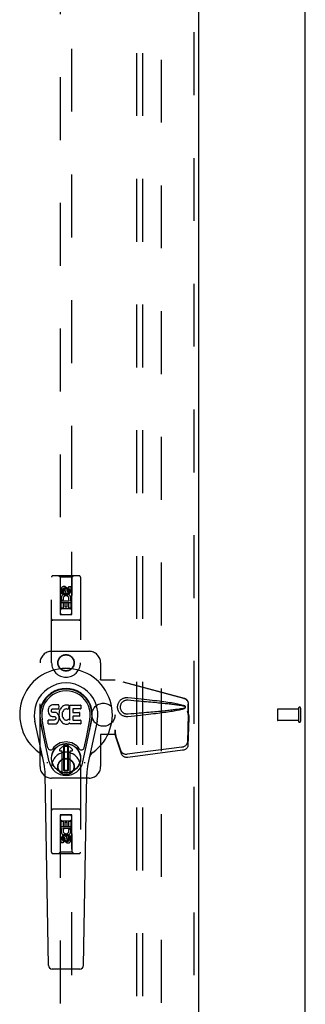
# Model space of a CAD drawing. Header units: inches. Extents: x 0 to 248, y 0 to 160.
# Tile 57 of 69: x 112.41 to 118.61, y 75.13 to 96.47. Entities that reach past the tile are written whole.
import ezdxf

# ---------------------------------------------------------------- set-up
doc = ezdxf.new("R2010")
doc.units = ezdxf.units.IN
doc.header["$LTSCALE"] = 13.627625
doc.header["$MEASUREMENT"] = 0
doc.linetypes.add('HIDDEN', pattern=[0.2, 0.1, -0.1])
doc.layers.get('0').update_dxf_attribs({"linetype": 'CONTINUOUS'})
for name, color, linetype in [('DEFAULT_2', 8, 'HIDDEN'), ('RIGHTHAND_DOOR_ASSEMBLY', 7, 'CONTINUOUS'), ('SUBPANEL', 7, 'CONTINUOUS')]:
    doc.layers.add(name, color=color, linetype=linetype)

msp = doc.modelspace()

# ---------------------------------------------------------------- linework, layer by layer
at = {"color": 3, "linetype": 'Continuous'}
msp.add_line((118.605, 47.513), (118.605, 115.305), dxfattribs=at)
at = {"layer": 'DEFAULT_2', "color": 8, "linetype": 'HIDDEN'}
for p, q in [((115.48, 111.961), (115.48, 50.857)), ((118.458, 81.533), (118.011, 81.533)), ((118.458, 81.551), (118.458, 81.267)), ((118.501, 81.551), (118.501, 81.267)), ((118.001, 81.523), (118.001, 81.295)), ((118.458, 81.285), (118.011, 81.285))]:
    msp.add_line(p, q, dxfattribs=at)
for centre, radius, start, end in [((118.011, 81.523), 0.01, 90, 180), ((118.48, 81.551), 0.0215, 0, 180), ((118.011, 81.295), 0.01, 180, 270), ((118.48, 81.267), 0.0215, 180, 360)]:
    msp.add_arc(centre, radius, start, end, dxfattribs=at)
at = {"layer": 'RIGHTHAND_DOOR_ASSEMBLY', "color": 8, "linetype": 'HIDDEN'}
for p, q in [((116.189, 112.555), (116.189, 50.263)), ((113.293, 111.582), (113.293, 83.58)), ((113.543, 83.58), (113.543, 111.582)), ((113.105, 82.534), (113.105, 84.392)), ((113.7, 84.422), (113.135, 84.422)), ((113.288, 84.392), (113.258, 84.422)), ((113.548, 84.392), (113.288, 84.392)), ((113.288, 84.392), (113.291, 83.582)), ((113.544, 83.582), (113.548, 84.392)), ((113.548, 84.392), (113.578, 84.422)), ((113.73, 84.392), (113.73, 82.534)), ((113.311, 84.032), (113.311, 84.125)), ((113.353, 84.125), (113.353, 84.032)), ((113.418, 84.154), (113.355, 84.118)), ((113.355, 84.118), (113.365, 84.112)), ((113.355, 84.118), (113.355, 84.045)), ((113.418, 84.142), (113.365, 84.112)), ((113.365, 84.112), (113.365, 84.051)), ((113.397, 84.096), (113.397, 84.125)), ((113.48, 84.118), (113.418, 84.154)), ((113.418, 84.154), (113.418, 84.142)), ((113.47, 84.112), (113.418, 84.142)), ((113.438, 84.138), (113.438, 84.092)), ((113.48, 84.118), (113.47, 84.112)), ((113.47, 84.051), (113.47, 84.112)), ((113.48, 84.045), (113.48, 84.118)), ((113.482, 84.188), (113.524, 84.188)), ((113.482, 84.096), (113.482, 84.188)), ((113.524, 84.188), (113.524, 84.096)), ((113.353, 84.032), (113.311, 84.032)), ((113.359, 83.9), (113.32, 83.883)), ((113.355, 84.045), (113.365, 84.051)), ((113.355, 84.045), (113.418, 84.009)), ((113.365, 84.051), (113.418, 84.021)), ((113.418, 84.021), (113.47, 84.051)), ((113.418, 84.009), (113.48, 84.045)), ((113.418, 84.009), (113.418, 84.021)), ((113.48, 84.045), (113.47, 84.051)), ((113.489, 83.876), (113.47, 83.889)), ((113.514, 83.879), (113.512, 83.876)), ((113.545, 83.832), (113.29, 83.832)), ((113.311, 83.876), (113.489, 83.876)), ((113.311, 83.72), (113.311, 83.876)), ((113.353, 83.72), (113.311, 83.72)), ((113.503, 83.707), (113.333, 83.707)), ((113.396, 83.833), (113.353, 83.833)), ((113.353, 83.833), (113.353, 83.72)), ((113.396, 83.741), (113.396, 83.833)), ((113.438, 83.741), (113.396, 83.741)), ((113.482, 83.833), (113.438, 83.833)), ((113.438, 83.833), (113.438, 83.741)), ((113.482, 83.72), (113.482, 83.833)), ((113.524, 83.72), (113.482, 83.72)), ((113.512, 83.876), (113.524, 83.876)), ((113.524, 83.876), (113.524, 83.72)), ((113.7, 83.457), (113.135, 83.457)), ((113.291, 83.582), (113.544, 83.582)), ((113.293, 83.583), (113.543, 83.583)), ((113.293, 83.58), (113.543, 83.58)), ((113.105, 82.784), (113.918, 82.784)), ((112.855, 80.284), (112.855, 82.534)), ((114.168, 82.534), (114.168, 82.181)), ((114.165, 82.164), (114.168, 82.181)), ((114.172, 82.164), (114.168, 82.181)), ((114.165, 82.164), (114.486, 82.164)), ((115.975, 81.762), (114.478, 82.164)), ((115.983, 81.762), (114.486, 82.164)), ((116.068, 81.412), (116.068, 81.641)), ((116.075, 81.412), (116.075, 81.641)), ((116.046, 81.493), (116.068, 81.412)), ((116.067, 81.423), (116.048, 80.808)), ((116.054, 81.493), (116.075, 81.412)), ((116.081, 81.352), (116.061, 80.737)), ((116.067, 81.423), (116.081, 81.352)), ((116.075, 81.412), (116.068, 81.412)), ((116.069, 81.439), (116.078, 81.383)), ((116.078, 81.383), (116.079, 81.372)), ((116.079, 81.372), (116.08, 81.362)), ((116.08, 81.362), (116.081, 81.352)), ((114.486, 80.984), (114.165, 80.984)), ((114.165, 80.984), (114.168, 80.968)), ((114.172, 80.984), (114.168, 80.968)), ((114.168, 80.968), (114.168, 80.284)), ((114.486, 81.072), (114.478, 81.072)), ((114.478, 81.072), (114.478, 80.984)), ((114.616, 80.614), (114.484, 80.998)), ((114.498, 80.927), (114.484, 80.998)), ((114.486, 81.072), (114.486, 80.984)), ((114.488, 80.993), (114.498, 80.927)), ((114.63, 80.543), (114.498, 80.927)), ((115.93, 80.709), (114.743, 80.556)), ((115.944, 80.638), (114.756, 80.485)), ((113.105, 78.427), (113.105, 80.284)), ((113.73, 80.284), (113.73, 78.427)), ((113.918, 80.034), (113.105, 80.034)), ((113.7, 79.362), (113.135, 79.362)), ((113.291, 79.237), (113.288, 78.427)), ((113.291, 79.237), (113.544, 79.237)), ((113.543, 79.239), (113.293, 79.239)), ((113.293, 79.239), (113.293, 51.237)), ((113.543, 79.236), (113.293, 79.236)), ((113.543, 51.237), (113.543, 79.239)), ((113.548, 78.427), (113.544, 79.237)), ((113.29, 78.987), (113.545, 78.987)), ((113.311, 79.099), (113.353, 79.099)), ((113.311, 78.943), (113.311, 79.099)), ((113.333, 79.112), (113.503, 79.112)), ((113.353, 79.099), (113.353, 78.986)), ((113.353, 78.986), (113.397, 78.986)), ((113.397, 79.078), (113.439, 79.078)), ((113.397, 78.986), (113.397, 79.078)), ((113.439, 79.078), (113.439, 78.986)), ((113.439, 78.986), (113.482, 78.986)), ((113.482, 79.099), (113.524, 79.099)), ((113.482, 78.986), (113.482, 79.099)), ((113.524, 79.099), (113.524, 78.943)), ((113.323, 78.943), (113.311, 78.943)), ((113.322, 78.939), (113.323, 78.943)), ((113.524, 78.943), (113.347, 78.943)), ((113.347, 78.943), (113.365, 78.93)), ((113.418, 78.809), (113.355, 78.773)), ((113.355, 78.773), (113.365, 78.768)), ((113.355, 78.773), (113.355, 78.701)), ((113.418, 78.798), (113.365, 78.768)), ((113.365, 78.768), (113.365, 78.707)), ((113.48, 78.773), (113.418, 78.809)), ((113.418, 78.809), (113.418, 78.798)), ((113.47, 78.768), (113.418, 78.798)), ((113.48, 78.773), (113.47, 78.768)), ((113.47, 78.707), (113.47, 78.768)), ((113.476, 78.919), (113.515, 78.935)), ((113.48, 78.701), (113.48, 78.773)), ((113.482, 78.787), (113.524, 78.787)), ((113.482, 78.694), (113.482, 78.787)), ((113.524, 78.787), (113.524, 78.694)), ((113.311, 78.63), (113.311, 78.723)), ((113.353, 78.63), (113.311, 78.63)), ((113.353, 78.723), (113.353, 78.63)), ((113.355, 78.701), (113.365, 78.707)), ((113.355, 78.701), (113.418, 78.665)), ((113.365, 78.707), (113.418, 78.677)), ((113.397, 78.68), (113.397, 78.727)), ((113.418, 78.677), (113.47, 78.707)), ((113.418, 78.665), (113.48, 78.701)), ((113.418, 78.665), (113.418, 78.677)), ((113.438, 78.723), (113.438, 78.694)), ((113.48, 78.701), (113.47, 78.707)), ((113.7, 78.397), (113.135, 78.397)), ((113.288, 78.427), (113.258, 78.397)), ((113.548, 78.427), (113.288, 78.427)), ((113.548, 78.427), (113.578, 78.397))]:
    msp.add_line(p, q, dxfattribs=at)
at = {"layer": 'RIGHTHAND_DOOR_ASSEMBLY', "color": 3, "linetype": 'Continuous'}
msp.add_line((116.293, 112.555), (116.293, 50.263), dxfattribs=at)
at = {"layer": 'RIGHTHAND_DOOR_ASSEMBLY', "color": 7, "linetype": 'Continuous'}
for p, q in [((113.038, 81.547), (113.033, 81.524)), ((113.048, 81.57), (113.038, 81.547)), ((113.061, 81.589), (113.048, 81.57)), ((113.07, 81.597), (113.061, 81.589)), ((113.079, 81.604), (113.07, 81.597)), ((113.101, 81.613), (113.079, 81.604)), ((113.125, 81.621), (113.101, 81.613)), ((113.108, 81.525), (113.114, 81.53)), ((113.114, 81.53), (113.128, 81.534)), ((113.264, 81.621), (113.125, 81.621)), ((113.128, 81.534), (113.143, 81.536)), ((113.143, 81.536), (113.256, 81.536)), ((113.256, 81.536), (113.262, 81.536)), ((113.262, 81.536), (113.264, 81.541)), ((113.266, 81.578), (113.264, 81.621)), ((113.264, 81.541), (113.265, 81.554)), ((113.265, 81.554), (113.266, 81.578)), ((113.298, 81.54), (113.287, 81.521)), ((113.311, 81.558), (113.298, 81.54)), ((113.325, 81.575), (113.311, 81.558)), ((113.342, 81.59), (113.325, 81.575)), ((113.36, 81.603), (113.342, 81.59)), ((113.38, 81.612), (113.36, 81.603)), ((113.402, 81.617), (113.38, 81.612)), ((113.405, 81.531), (113.38, 81.52)), ((113.424, 81.619), (113.402, 81.617)), ((113.417, 81.534), (113.405, 81.531)), ((113.431, 81.534), (113.417, 81.534)), ((113.447, 81.619), (113.424, 81.619)), ((113.444, 81.531), (113.431, 81.534)), ((113.456, 81.526), (113.444, 81.531)), ((113.458, 81.617), (113.447, 81.619)), ((113.468, 81.614), (113.458, 81.617)), ((113.489, 81.597), (113.462, 81.528)), ((113.487, 81.602), (113.468, 81.614)), ((113.497, 81.619), (113.734, 81.619)), ((113.497, 81.294), (113.497, 81.619)), ((113.567, 81.531), (113.567, 81.464)), ((113.734, 81.535), (113.572, 81.535)), ((113.739, 81.614), (113.739, 81.54)), ((113.033, 81.524), (113.031, 81.5)), ((113.031, 81.5), (113.032, 81.476)), ((113.032, 81.476), (113.036, 81.453)), ((113.036, 81.453), (113.045, 81.43)), ((113.045, 81.43), (113.057, 81.41)), ((113.057, 81.41), (113.074, 81.393)), ((113.074, 81.393), (113.094, 81.38)), ((113.094, 81.38), (113.105, 81.376)), ((113.103, 81.503), (113.105, 81.518)), ((113.103, 81.488), (113.103, 81.503)), ((113.103, 81.481), (113.103, 81.488)), ((113.106, 81.474), (113.103, 81.481)), ((113.105, 81.518), (113.108, 81.525)), ((113.105, 81.376), (113.116, 81.374)), ((113.11, 81.468), (113.106, 81.474)), ((113.116, 81.463), (113.11, 81.468)), ((113.131, 81.459), (113.116, 81.463)), ((113.116, 81.374), (113.164, 81.373)), ((113.155, 81.46), (113.131, 81.459)), ((113.179, 81.459), (113.155, 81.46)), ((113.164, 81.373), (113.171, 81.372)), ((113.171, 81.372), (113.178, 81.37)), ((113.178, 81.37), (113.184, 81.365)), ((113.202, 81.454), (113.179, 81.459)), ((113.184, 81.365), (113.189, 81.359)), ((113.195, 81.316), (113.186, 81.304)), ((113.189, 81.359), (113.196, 81.346)), ((113.198, 81.323), (113.195, 81.316)), ((113.196, 81.346), (113.198, 81.331)), ((113.198, 81.331), (113.198, 81.323)), ((113.213, 81.449), (113.202, 81.454)), ((113.223, 81.442), (113.213, 81.449)), ((113.24, 81.425), (113.223, 81.442)), ((113.253, 81.405), (113.24, 81.425)), ((113.263, 81.383), (113.253, 81.405)), ((113.269, 81.36), (113.263, 81.383)), ((113.268, 81.457), (113.264, 81.412)), ((113.264, 81.412), (113.265, 81.39)), ((113.265, 81.39), (113.268, 81.368)), ((113.272, 81.479), (113.268, 81.457)), ((113.268, 81.368), (113.272, 81.346)), ((113.271, 81.336), (113.269, 81.36)), ((113.27, 81.312), (113.271, 81.336)), ((113.278, 81.5), (113.272, 81.479)), ((113.272, 81.346), (113.279, 81.325)), ((113.287, 81.521), (113.278, 81.5)), ((113.279, 81.325), (113.301, 81.286)), ((113.334, 81.428), (113.333, 81.401)), ((113.333, 81.401), (113.334, 81.388)), ((113.337, 81.455), (113.334, 81.428)), ((113.334, 81.388), (113.337, 81.375)), ((113.341, 81.467), (113.337, 81.455)), ((113.337, 81.375), (113.348, 81.35)), ((113.347, 81.479), (113.341, 81.467)), ((113.361, 81.503), (113.347, 81.479)), ((113.348, 81.35), (113.361, 81.327)), ((113.369, 81.513), (113.361, 81.503)), ((113.361, 81.327), (113.37, 81.317)), ((113.38, 81.52), (113.369, 81.513)), ((113.37, 81.317), (113.38, 81.308)), ((113.569, 81.372), (113.569, 81.295)), ((113.572, 81.459), (113.703, 81.459)), ((113.703, 81.377), (113.573, 81.377)), ((113.708, 81.455), (113.708, 81.381)), ((112.941, 80.34), (112.744, 81.266)), ((113.052, 80.387), (112.859, 81.29)), ((112.907, 81.064), (112.863, 81.291)), ((112.975, 80.917), (112.9, 81.298)), ((113.034, 81.214), (113.034, 81.289)), ((113.098, 81.294), (113.038, 81.294)), ((113.039, 81.209), (113.183, 81.209)), ((113.159, 81.294), (113.098, 81.294)), ((113.174, 81.296), (113.159, 81.294)), ((113.18, 81.299), (113.174, 81.296)), ((113.186, 81.304), (113.18, 81.299)), ((113.183, 81.209), (113.195, 81.211)), ((113.195, 81.211), (113.206, 81.215)), ((113.206, 81.215), (113.226, 81.229)), ((113.226, 81.229), (113.243, 81.246)), ((113.243, 81.246), (113.25, 81.256)), ((113.25, 81.256), (113.255, 81.266)), ((113.255, 81.266), (113.263, 81.289)), ((113.263, 81.289), (113.27, 81.312)), ((113.301, 81.286), (113.313, 81.267)), ((113.313, 81.267), (113.328, 81.251)), ((113.328, 81.251), (113.344, 81.236)), ((113.344, 81.236), (113.362, 81.222)), ((113.362, 81.222), (113.372, 81.217)), ((113.372, 81.217), (113.382, 81.213)), ((113.38, 81.308), (113.391, 81.301)), ((113.382, 81.213), (113.404, 81.208)), ((113.391, 81.301), (113.403, 81.296)), ((113.403, 81.296), (113.417, 81.294)), ((113.404, 81.208), (113.426, 81.205)), ((113.417, 81.294), (113.43, 81.293)), ((113.426, 81.205), (113.448, 81.208)), ((113.43, 81.293), (113.443, 81.295)), ((113.443, 81.295), (113.456, 81.299)), ((113.448, 81.208), (113.47, 81.215)), ((113.456, 81.299), (113.468, 81.305)), ((113.468, 81.305), (113.479, 81.312)), ((113.47, 81.215), (113.489, 81.227)), ((113.485, 81.311), (113.497, 81.294)), ((113.499, 81.227), (113.489, 81.227)), ((113.489, 81.227), (113.489, 81.227)), ((113.499, 81.214), (113.499, 81.227)), ((113.735, 81.209), (113.504, 81.209)), ((113.573, 81.29), (113.735, 81.29)), ((113.739, 81.286), (113.739, 81.214)), ((113.783, 80.387), (113.976, 81.29)), ((113.86, 80.917), (113.935, 81.298)), ((114.091, 81.266), (113.894, 80.34)), ((113.928, 81.064), (113.972, 81.291)), ((113.023, 80.692), (112.975, 80.917)), ((113.812, 80.692), (113.86, 80.917)), ((113.279, 80.656), (113.39, 80.766)), ((113.39, 80.766), (113.279, 80.656)), ((113.374, 80.729), (113.388, 80.742)), ((113.388, 80.715), (113.374, 80.729)), ((113.374, 80.201), (113.374, 80.729)), ((113.388, 80.742), (113.447, 80.742)), ((113.388, 80.742), (113.402, 80.729)), ((113.402, 80.729), (113.388, 80.715)), ((113.388, 80.215), (113.388, 80.715)), ((113.402, 80.729), (113.433, 80.729)), ((113.433, 80.729), (113.447, 80.742)), ((113.447, 80.715), (113.433, 80.729)), ((113.556, 80.656), (113.445, 80.766)), ((113.445, 80.766), (113.556, 80.656)), ((113.447, 80.742), (113.461, 80.729)), ((113.461, 80.729), (113.447, 80.715)), ((113.447, 80.715), (113.447, 80.215)), ((113.461, 80.729), (113.461, 80.201)), ((113.335, 80.622), (113.293, 80.622)), ((113.335, 80.622), (113.293, 80.622)), ((113.335, 80.622), (113.335, 80.622)), ((113.335, 80.163), (113.335, 80.622)), ((113.335, 80.163), (113.335, 80.622)), ((113.542, 80.622), (113.5, 80.622)), ((113.542, 80.622), (113.5, 80.622)), ((113.5, 80.622), (113.5, 80.622)), ((113.5, 80.622), (113.5, 80.163)), ((113.5, 80.622), (113.5, 80.163)), ((113.039, 75.975), (112.967, 80.114)), ((113.374, 80.201), (113.388, 80.215)), ((113.388, 80.187), (113.374, 80.201)), ((113.388, 80.215), (113.402, 80.201)), ((113.402, 80.201), (113.388, 80.187)), ((113.447, 80.187), (113.388, 80.187)), ((113.433, 80.201), (113.402, 80.201)), ((113.433, 80.201), (113.447, 80.215)), ((113.447, 80.187), (113.433, 80.201)), ((113.447, 80.215), (113.461, 80.201)), ((113.461, 80.201), (113.447, 80.187)), ((113.796, 75.975), (113.868, 80.114)), ((113.118, 75.898), (113.717, 75.898))]:
    msp.add_line(p, q, dxfattribs=at)
at = {"layer": 'RIGHTHAND_DOOR_ASSEMBLY', "color": 8, "linetype": 'HIDDEN'}
for points in [[(114.761, 81.366), (114.749, 81.366), (114.736, 81.365), (114.723, 81.366), (114.71, 81.368), (114.697, 81.37), (114.685, 81.373), (114.672, 81.377), (114.66, 81.382), (114.649, 81.387), (114.637, 81.394), (114.626, 81.401), (114.614, 81.409), (114.603, 81.419), (114.592, 81.43), (114.581, 81.443), (114.571, 81.457), (114.561, 81.472), (114.553, 81.488), (114.547, 81.505), (114.542, 81.522), (114.538, 81.539), (114.536, 81.556), (114.535, 81.574), (114.536, 81.591), (114.538, 81.608), (114.541, 81.625), (114.546, 81.642), (114.552, 81.659), (114.56, 81.675), (114.57, 81.69), (114.58, 81.705), (114.591, 81.718), (114.602, 81.729), (114.613, 81.739), (114.625, 81.747), (114.636, 81.754), (114.648, 81.761), (114.66, 81.766), (114.672, 81.771), (114.684, 81.775), (114.697, 81.778), (114.71, 81.781), (114.722, 81.783)], [(114.722, 81.783), (114.736, 81.783), (114.749, 81.783), (114.761, 81.782)], [(114.761, 81.782), (114.837, 81.775), (114.91, 81.767), (114.979, 81.76), (115.046, 81.753), (115.11, 81.746), (115.172, 81.74), (115.231, 81.733), (115.287, 81.726), (115.342, 81.72), (115.394, 81.714), (115.444, 81.707), (115.491, 81.701), (115.537, 81.695), (115.581, 81.689), (115.623, 81.683), (115.663, 81.677), (115.702, 81.671), (115.739, 81.665), (115.774, 81.659), (115.808, 81.653), (115.84, 81.647), (115.871, 81.64), (115.901, 81.633), (115.928, 81.626), (115.955, 81.618), (115.98, 81.609)], [(115.975, 81.762), (115.988, 81.758), (116.001, 81.752), (116.012, 81.745), (116.023, 81.737), (116.033, 81.728), (116.042, 81.717), (116.05, 81.706), (116.056, 81.694), (116.061, 81.681), (116.065, 81.668), (116.067, 81.655), (116.068, 81.641)], [(116.075, 81.641), (116.075, 81.655), (116.072, 81.668), (116.069, 81.681), (116.064, 81.694), (116.057, 81.706), (116.05, 81.717), (116.041, 81.728), (116.031, 81.737), (116.02, 81.745), (116.008, 81.752), (115.996, 81.758), (115.983, 81.762)], [(114.762, 81.42), (114.752, 81.419), (114.743, 81.419), (114.733, 81.42), (114.724, 81.421), (114.715, 81.423), (114.706, 81.426), (114.697, 81.429), (114.688, 81.432), (114.68, 81.436), (114.671, 81.441), (114.663, 81.446), (114.655, 81.452), (114.647, 81.459), (114.639, 81.467), (114.631, 81.476), (114.624, 81.487), (114.617, 81.497), (114.611, 81.509), (114.607, 81.52), (114.603, 81.531), (114.6, 81.542), (114.599, 81.553), (114.597, 81.563), (114.597, 81.574), (114.597, 81.584), (114.598, 81.594), (114.6, 81.605), (114.603, 81.616), (114.606, 81.627), (114.61, 81.638), (114.616, 81.65), (114.622, 81.661), (114.63, 81.671), (114.638, 81.68), (114.646, 81.688), (114.654, 81.696), (114.662, 81.702), (114.671, 81.707), (114.679, 81.712), (114.687, 81.716), (114.696, 81.72), (114.705, 81.723), (114.714, 81.725), (114.724, 81.727), (114.733, 81.729), (114.743, 81.729), (114.752, 81.729), (114.762, 81.729)], [(115.98, 81.539), (115.957, 81.531), (115.933, 81.524), (115.908, 81.517), (115.881, 81.511), (115.853, 81.505), (115.824, 81.499), (115.794, 81.493), (115.762, 81.488), (115.729, 81.482), (115.694, 81.476), (115.658, 81.471), (115.621, 81.465), (115.582, 81.46), (115.541, 81.454), (115.499, 81.448), (115.455, 81.443), (115.409, 81.437), (115.361, 81.431), (115.311, 81.425), (115.259, 81.419), (115.205, 81.413), (115.149, 81.407), (115.091, 81.4), (115.03, 81.394), (114.967, 81.387), (114.901, 81.38), (114.833, 81.373), (114.761, 81.366)], [(114.762, 81.729), (114.825, 81.724), (114.886, 81.718), (114.945, 81.713), (115.002, 81.708), (115.057, 81.704), (115.11, 81.699), (115.16, 81.695), (115.209, 81.69), (115.256, 81.686), (115.301, 81.682), (115.344, 81.678), (115.385, 81.674), (115.425, 81.67), (115.463, 81.666), (115.499, 81.663), (115.533, 81.659), (115.566, 81.656), (115.597, 81.653), (115.627, 81.65), (115.656, 81.646), (115.685, 81.643), (115.712, 81.64), (115.739, 81.637), (115.766, 81.633), (115.793, 81.63), (115.82, 81.626), (115.847, 81.623), (115.873, 81.619), (115.9, 81.614), (115.927, 81.61), (115.953, 81.604), (115.98, 81.599)], [(115.98, 81.55), (115.954, 81.544), (115.927, 81.539), (115.9, 81.534), (115.874, 81.53), (115.847, 81.526), (115.82, 81.522), (115.793, 81.519), (115.767, 81.515), (115.74, 81.512), (115.713, 81.509), (115.685, 81.506), (115.657, 81.503), (115.628, 81.499), (115.598, 81.496), (115.567, 81.493), (115.534, 81.489), (115.499, 81.486), (115.464, 81.482), (115.426, 81.479), (115.386, 81.475), (115.345, 81.471), (115.302, 81.467), (115.257, 81.463), (115.21, 81.459), (115.161, 81.454), (115.11, 81.45), (115.057, 81.445), (115.002, 81.44), (114.945, 81.435), (114.886, 81.43), (114.825, 81.425), (114.762, 81.42)], [(115.98, 81.609), (115.986, 81.606), (115.991, 81.602), (115.996, 81.598), (115.999, 81.592), (116.002, 81.587), (116.003, 81.581), (116.004, 81.575), (116.004, 81.568), (116.002, 81.562), (115.999, 81.557), (115.996, 81.551), (115.991, 81.546), (115.986, 81.543), (115.98, 81.539)], [(115.98, 81.599), (115.985, 81.597), (115.989, 81.594), (115.993, 81.591), (115.996, 81.587), (115.999, 81.583), (116, 81.579), (116, 81.574), (116, 81.57), (115.998, 81.565), (115.996, 81.561), (115.993, 81.558), (115.989, 81.554), (115.985, 81.552), (115.98, 81.55)], [(116.046, 81.493), (116.051, 81.474), (116.057, 81.454), (116.062, 81.435), (116.067, 81.417), (116.073, 81.4), (116.078, 81.383)], [(116.054, 81.493), (116.056, 81.484), (116.059, 81.474), (116.061, 81.465), (116.064, 81.456), (116.067, 81.447), (116.069, 81.439)], [(116.069, 81.439), (116.069, 81.436), (116.069, 81.433), (116.068, 81.431), (116.068, 81.428), (116.067, 81.425), (116.067, 81.423)], [(114.478, 81.072), (114.48, 81.052), (114.483, 81.032), (114.486, 81.012), (114.488, 80.993)], [(114.485, 81.013), (114.485, 81.008), (114.485, 81.005), (114.484, 81.003), (114.484, 81), (114.484, 80.998)], [(114.486, 81.072), (114.485, 81.062), (114.485, 81.032)], [(114.492, 80.965), (114.491, 80.976), (114.489, 80.993), (114.487, 81.009), (114.486, 81.024), (114.485, 81.036), (114.485, 81.044)], [(114.485, 81.032), (114.485, 81.022), (114.485, 81.013)], [(115.93, 80.709), (115.946, 80.712), (115.961, 80.716), (115.975, 80.721), (115.989, 80.727), (116.001, 80.735), (116.013, 80.744), (116.023, 80.753), (116.031, 80.763), (116.038, 80.774), (116.043, 80.785), (116.046, 80.796), (116.048, 80.808)], [(116.061, 80.737), (116.06, 80.725), (116.057, 80.714), (116.052, 80.703), (116.045, 80.692), (116.036, 80.682), (116.026, 80.673), (116.015, 80.664), (116.002, 80.656), (115.989, 80.65), (115.974, 80.644), (115.959, 80.64), (115.944, 80.638)], [(114.616, 80.614), (114.62, 80.604), (114.626, 80.595), (114.633, 80.587), (114.642, 80.579), (114.651, 80.573), (114.662, 80.567), (114.674, 80.562), (114.687, 80.559), (114.701, 80.556), (114.714, 80.555), (114.728, 80.555), (114.743, 80.556)], [(114.756, 80.485), (114.742, 80.484), (114.728, 80.484), (114.714, 80.485), (114.701, 80.488), (114.688, 80.491), (114.676, 80.496), (114.665, 80.502), (114.655, 80.508), (114.647, 80.516), (114.639, 80.524), (114.634, 80.533), (114.63, 80.543)]]:
    msp.add_lwpolyline(points, dxfattribs=at)
at = {"layer": 'RIGHTHAND_DOOR_ASSEMBLY', "color": 7, "linetype": 'Continuous'}
for points in [[(113.019, 80.356), (113.018, 80.362), (113.016, 80.368), (113.015, 80.373), (113.013, 80.379)], [(113.822, 80.379), (113.821, 80.373), (113.819, 80.368), (113.818, 80.362), (113.816, 80.356)]]:
    msp.add_lwpolyline(points, dxfattribs=at)
at = {"layer": 'RIGHTHAND_DOOR_ASSEMBLY', "color": 8, "linetype": 'HIDDEN'}
for centre, radius in [((113.418, 84.082), 0.085), ((113.418, 84.082), 0.0845), ((113.418, 82.534), 0.18), ((113.418, 82.534), 0.172), ((113.418, 80.284), 0.18), ((113.418, 80.284), 0.172), ((113.418, 78.737), 0.085), ((113.418, 78.737), 0.0845)]:
    msp.add_circle(centre, radius, dxfattribs=at)
at = {"layer": 'RIGHTHAND_DOOR_ASSEMBLY', "color": 7, "linetype": 'Continuous'}
for radius in [0.317, 0.313]:
    msp.add_circle((113.418, 80.465), radius, dxfattribs=at)
at = {"layer": 'RIGHTHAND_DOOR_ASSEMBLY', "color": 8, "linetype": 'HIDDEN'}
for centre, radius, start, end in [((113.135, 84.392), 0.03, 90, 180), ((113.7, 84.392), 0.03, 0, 90), ((113.375, 84.125), 0.0644, 12.2995, 180.0775), ((113.375, 84.125), 0.0219, 359.9011, 180), ((113.461, 84.096), 0.0635, 180, 360), ((113.46, 84.096), 0.0219, 190.307, 360), ((113.418, 83.926), 0.107, 334.2636, 203.4027), ((113.418, 83.926), 0.0639, 324.8895, 203.4026), ((113.333, 83.667), 0.04, 90, 180), ((113.503, 83.667), 0.04, 0, 90), ((113.135, 83.487), 0.03, 180, 270), ((113.333, 83.622), 0.04, 180, 270), ((113.503, 83.622), 0.04, 270, 360), ((113.7, 83.487), 0.03, 270, 360), ((113.105, 82.534), 0.25, 90, 180), ((113.918, 82.534), 0.25, 0, 90), ((113.418, 82.534), 0.312, 180, 360), ((113.418, 80.284), 0.312, 0, 180), ((113.105, 80.284), 0.25, 180, 270), ((113.918, 80.284), 0.25, 270, 360), ((113.135, 79.332), 0.03, 90, 180), ((113.333, 79.197), 0.04, 90, 180), ((113.503, 79.197), 0.04, 0, 90), ((113.7, 79.332), 0.03, 0, 90), ((113.333, 79.152), 0.04, 180, 270), ((113.503, 79.152), 0.04, 270, 360), ((113.417, 78.893), 0.107, 154.2636, 23.4027), ((113.374, 78.723), 0.0635, 0, 180), ((113.417, 78.893), 0.0639, 144.8895, 23.4026), ((113.375, 78.723), 0.0219, 10.307, 180), ((113.46, 78.694), 0.0644, 192.2995, 0.0775), ((113.46, 78.694), 0.0219, 179.9011, 360), ((113.135, 78.427), 0.03, 180, 270), ((113.7, 78.427), 0.03, 270, 360)]:
    msp.add_arc(centre, radius, start, end, dxfattribs=at)
at = {"layer": 'RIGHTHAND_DOOR_ASSEMBLY', "color": 7, "linetype": 'Continuous'}
for centre, radius, start, end in [((113.418, 81.409), 1.004, 305.5066, 234.4934), ((113.418, 81.409), 0.689, 347.9703, 192.0297), ((113.418, 81.409), 0.571, 347.9703, 192.0297), ((113.418, 81.4), 0.527, 348.9402, 191.0594), ((113.484, 81.598), 0.00448, 339.0016, 51.8729), ((113.572, 81.531), 0.00448, 90, 180), ((113.734, 81.614), 0.00448, 0, 90), ((113.734, 81.54), 0.00448, 270, 360), ((113.458, 81.53), 0.00448, 246.1578, 339.0016), ((113.572, 81.464), 0.00448, 180, 270), ((113.573, 81.372), 0.00448, 90, 180), ((113.703, 81.455), 0.00448, 0, 90), ((113.703, 81.381), 0.00448, 270, 360), ((113.038, 81.289), 0.00448, 90, 180.0119), ((113.039, 81.214), 0.00483, 180, 270), ((113.482, 81.309), 0.00448, 34.0893, 127.3444), ((113.504, 81.214), 0.00448, 180, 270), ((113.573, 81.295), 0.00448, 180, 270), ((113.735, 81.286), 0.00448, 0, 90), ((113.735, 81.214), 0.00448, 270, 360), ((113.081, 80.704), 0.0591, 192.0297, 324.5763), ((113.418, 80.465), 0.354, 35.4237, 144.5763), ((113.418, 80.739), 0.0394, 45, 135), ((113.418, 80.739), 0.0392, 45, 135), ((113.754, 80.704), 0.0591, 215.4237, 347.9703), ((112.72, 80.432), 0.197, 12.0297, 54.4934), ((113.293, 80.642), 0.0197, 135, 270), ((113.293, 80.642), 0.0195, 135, 270), ((113.542, 80.642), 0.0197, 270, 45), ((113.542, 80.642), 0.0195, 270, 45), ((114.115, 80.432), 0.197, 125.5066, 167.9703), ((111.786, 80.094), 1.181, 1, 12.0297), ((113.418, 80.465), 0.374, 192.0297, 347.9703), ((115.049, 80.094), 1.181, 167.9703, 179), ((113.418, 80.465), 0.313, 254.7027, 285.2973), ((113.118, 75.976), 0.0787, 181, 270), ((113.717, 75.976), 0.0787, 270, 359)]:
    msp.add_arc(centre, radius, start, end, dxfattribs=at)
msp.add_ellipse((113.418, 81.4), major_axis=(0, 0.565), ratio=0.999848, start_param=-1.76365, end_param=1.76365, dxfattribs=at)
at = {"layer": 'SUBPANEL', "color": 8, "linetype": 'HIDDEN'}
for p, q in [((114.949, 109.378), (114.949, 53.441)), ((115.074, 109.378), (115.074, 53.441))]:
    msp.add_line(p, q, dxfattribs=at)
msp.add_circle((114.23, 81.409), 0.25, dxfattribs=at)

doc.saveas('drawing.dxf')
